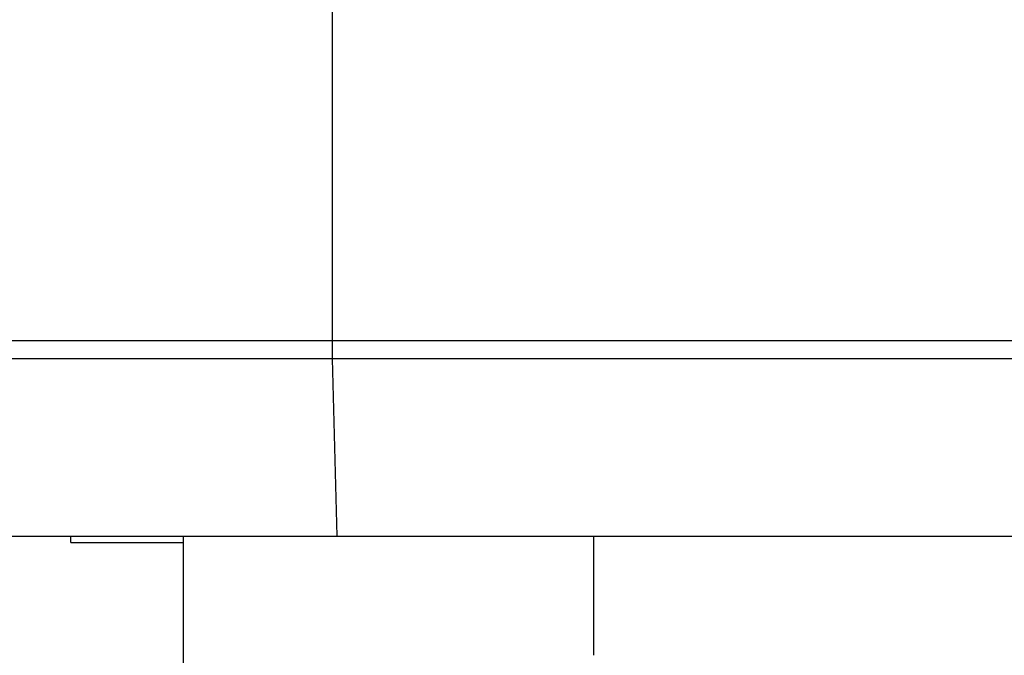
# Model space of a CAD drawing. Header units: millimetres. Extents: x 0 to 776, y 0 to 509.
# Tile 32 of 100: x 400 to 409, y 155 to 161. Entities that reach past the tile are written whole.
import ezdxf

# ---------------------------------------------------------------- set-up
doc = ezdxf.new("R2010")
doc.units = ezdxf.units.MM
for name, color, linetype in [('DM', 4, 'Continuous'), ('INTFCLR_2035467', 179, 'Continuous'), ('SLD-0', 179, 'Continuous')]:
    doc.layers.add(name, color=color, linetype=linetype)
doc.styles.add('SLDTEXTSTYLE0', font='ROMANS', dxfattribs={"width": 0.84})
doc.styles.add('SLDTEXTSTYLE1', font='ROMANS', dxfattribs={"width": 0.97})
doc.dimstyles.new('SLDDIMSTYLE0', dxfattribs={"dimtxt": 3, "dimasz": 3.302, "dimexe": 0, "dimexo": 0.0625, "dimgap": 0.75, "dimtad": 1, "dimdec": 1, "dimrnd": 1e-09, "dimzin": 4, "dimdsep": 46, "dimtxsty": 'SLDTEXTSTYLE0', "dimblk1": 'NONE', "dimblk2": 'NONE', "dimsah": 1, "dimcen": 0.09, "dimadec": 0, "dimazin": 1, "dimtfac": 1, "dimtofl": 0, "dimtmove": 0, "dimatfit": 3, "dimldrblk": 'NONE', "dimfxl": 1, "dimfrac": 2, "dimtolj": 1, "dimtzin": 12, "dimarcsym": 0})
doc.dimstyles.new('SLDDIMSTYLE3', dxfattribs={"dimtxt": 3, "dimasz": 3.302, "dimexe": 0, "dimexo": 0.0625, "dimgap": 0.75, "dimtad": 1, "dimrnd": 1e-09, "dimzin": 4, "dimdsep": 46, "dimtxsty": 'SLDTEXTSTYLE0', "dimblk1": 'NONE', "dimblk2": 'NONE', "dimsah": 1, "dimcen": 0, "dimadec": 0, "dimazin": 1, "dimtfac": 1, "dimtmove": 0, "dimatfit": 3, "dimldrblk": 'NONE', "dimfxl": 1, "dimfrac": 2, "dimtolj": 1, "dimtzin": 12, "dimarcsym": 0})

# ---------------------------------------------------------------- blocks, each defined once
blk = doc.blocks.new('_D')
at = {"layer": 'DM', "color": 7}
for p, q in [((402.3225, 355.7299), (369.705, 355.7299)), ((370.205, 353.2299), (370.205, 151.2599)), ((402.3225, 148.7599), (369.705, 148.7599))]:
    blk.add_line(p, q, dxfattribs=at)
for points in [[(370.6217, 353.2299), (369.7884, 353.2299), (370.205, 355.7299)], [(369.7884, 151.2599), (370.6217, 151.2599), (370.205, 148.7599)]]:
    blk.add_solid(points, dxfattribs=at)
at = {"layer": 'DM', "color": 7, "insert": (365.8847, 246.6918), "char_height": 3, "attachment_point": 1, "rotation": 90, "style": 'SLDTEXTSTYLE1'}
blk.add_mtext('207.0', dxfattribs=at)
blk = doc.blocks.new('_None')
blk = doc.blocks.new('_D_21')
at = {"layer": 'DM', "color": 7}
for p, q in [((594.0804, 192.3729), (610.6229, 192.3729)), ((610.6229, 192.3729), (618.4414, 188.5652)), ((623.8357, 180.9381), (623.8357, 190.9381)), ((618.8357, 185.9381), (628.8357, 185.9381))]:
    blk.add_line(p, q, dxfattribs=at)
blk.add_solid([(618.2589, 188.1906), (618.6238, 188.9398), (620.689, 187.4706)], dxfattribs=at)
at = {"layer": 'DM', "color": 7, "char_height": 3, "attachment_point": 1, "style": 'SLDTEXTSTYLE1'}
for s, insert in [('%%c', (598.5265, 196.6933)), ('7.00', (602.6432, 196.6933)), ('4-', (592.8432, 196.6933))]:
    blk.add_mtext(s, dxfattribs=dict(at, insert=insert))

msp = doc.modelspace()

# ---------------------------------------------------------------- linework, layer by layer
at = {"layer": 'INTFCLR_2035467', "color": 7, "linetype": 'Continuous'}
for q in [(400.378, 156.2299), (401.478, 156.167)]:
    msp.add_line((400.378, 156.167), q, dxfattribs=at)
at = {"layer": 'SLD-0', "color": 7, "linetype": 'Continuous'}
for p, q in [((402.9261, 346.3263), (402.9261, 158.1334)), ((395.6225, 158.1334), (425.6562, 158.1334)), ((425.4016, 157.9566), (395.6957, 157.9566)), ((402.9281, 157.9566), (402.9733, 156.2299)), ((397.4225, 156.2299), (425.6562, 156.2299)), ((401.478, 154.0042), (401.478, 156.2299)), ((405.478, 155.068), (405.478, 156.2299))]:
    msp.add_line(p, q, dxfattribs=at)
msp.add_open_spline([(402.9261, 158.1334), (402.9261, 158.1172), (402.9263, 158.0582), (402.9269, 157.9993), (402.9281, 157.9566)], degree=3, knots=[0, 0, 0, 0, 0.275799, 1, 1, 1, 1], dxfattribs=at)

# ---------------------------------------------------------------- dimensions: what is measured, and where the dimension line sits
at = {"layer": 'DM', "color": 7}
dim = msp.add_linear_dim(base=(367.705, 355.7299), p1=(402.8225, 148.7599), p2=(402.8225, 355.7299), angle=90, dimstyle='SLDDIMSTYLE0', dxfattribs=at)
dim.commit()
dim.dimension.update_dxf_attribs({"geometry": '_D', "text_midpoint": (367.705, 252.2449), "dimtype": 160})
dim = msp.add_diameter_dim_2p(p1=(6.7084, 1.9995), p2=(0, 0), text='4-<>', dimstyle='SLDDIMSTYLE3', dxfattribs=at)
dim.commit()
dim.dimension.update_dxf_attribs({"geometry": '_D_21', "text_midpoint": (610.6229, 192.3729), "dimtype": 163})

doc.saveas('drawing.dxf')
